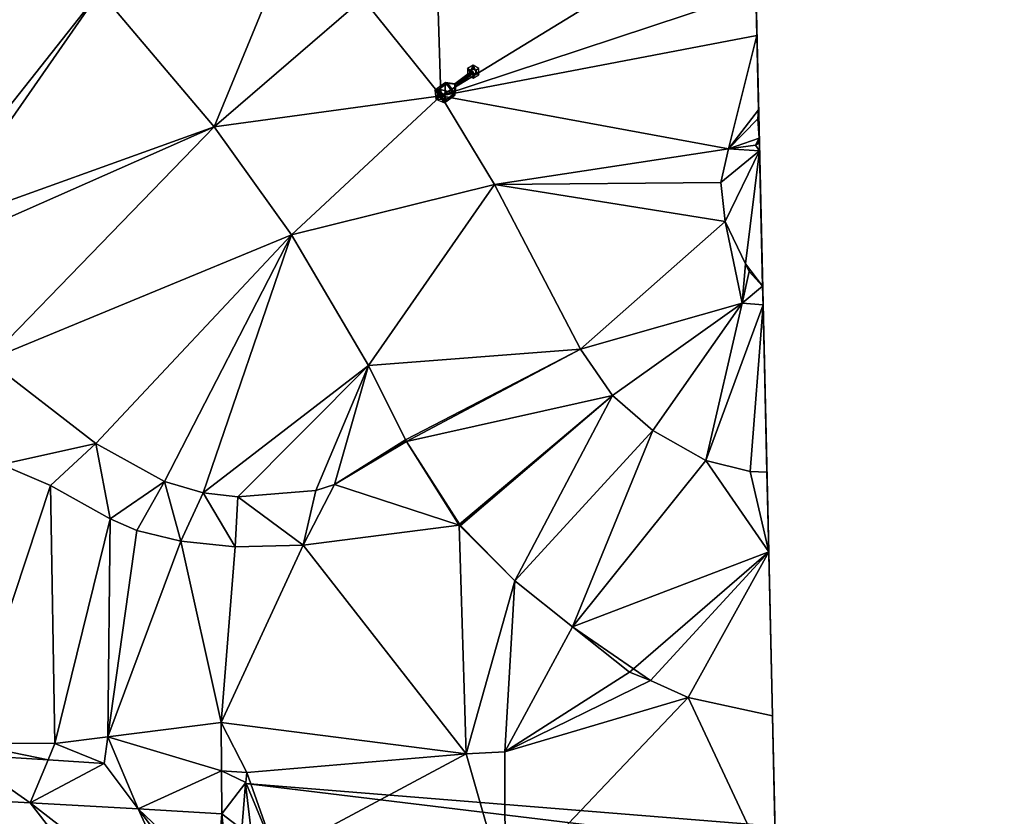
# Model space of a CAD drawing. Header units: inches. Extents: x 572839 to 573167, y 7035528 to 7035769.
# Tile 39 of 50: x 573071 to 573093, y 7035669 to 7035688. Entities that reach past the tile are written whole.
import ezdxf

# ---------------------------------------------------------------- set-up
doc = ezdxf.new("R2010")
doc.units = ezdxf.units.IN
doc.header["$MEASUREMENT"] = 0
for name, color, linetype in [('Bygning', 10, 'Continuous'), ('Objekter_Mast', 10, 'Continuous'), ('Terreng_ortofoto', 10, 'Continuous')]:
    doc.layers.add(name, color=color, linetype=linetype)

msp = doc.modelspace()

# ---------------------------------------------------------------- linework, layer by layer
at = {"layer": 'Bygning', "color": 74, "true_color": 0x55aa00}
for points in [[(573075.15, 7035659.601, 48.6), (573076, 7035670.13, 48.6), (573076, 7035670.13, 37.991), (573075.15, 7035659.601, 37.93)], [(573076, 7035670.13, 48.6), (573100.77, 7035668.13, 48.6), (573100.77, 7035668.13, 38), (573076, 7035670.13, 37.991)]]:
    msp.add_3dface(points, dxfattribs=at)
at = {"layer": 'Terreng_ortofoto'}
for points in [[(573087.335, 7035701.611, 38.578), (573087.721, 7035684.742, 38), (573086.654, 7035731.379, 41.066)], [(573087.335, 7035701.611, 38.578), (573087.596, 7035690.197, 38.334), (573087.721, 7035684.742, 38)], [(573080.245, 7035692.425, 38.615), (573078.67, 7035688.04, 38.6), (573080.45, 7035685.82, 38.48)], [(573080.245, 7035692.425, 38.615), (573080.45, 7035685.82, 38.48), (573087.596, 7035690.197, 38.334)], [(573087.596, 7035690.197, 38.334), (573080.45, 7035685.82, 38.48), (573087.641, 7035688.201, 38.258)], [(573087.596, 7035690.197, 38.334), (573087.641, 7035688.201, 38.258), (573087.664, 7035687.196, 38.22)], [(573087.596, 7035690.197, 38.334), (573087.664, 7035687.196, 38.22), (573087.721, 7035684.742, 38)], [(573072.67, 7035688.2, 38.82), (573075.28, 7035685.11, 38.57), (573077.19, 7035689.75, 38.69)], [(573077.19, 7035689.75, 38.69), (573075.28, 7035685.11, 38.57), (573078.67, 7035688.04, 38.6)], [(573067.93, 7035687.92, 38.945), (573068.63, 7035683.08, 38.85), (573072.67, 7035688.2, 38.82)], [(573068.94, 7035682.83, 38.85), (573072.67, 7035688.2, 38.82), (573068.63, 7035683.08, 38.85)], [(573068.94, 7035682.83, 38.85), (573075.28, 7035685.11, 38.57), (573072.67, 7035688.2, 38.82)], [(573078.67, 7035688.04, 38.6), (573075.28, 7035685.11, 38.57), (573080.45, 7035685.82, 38.48)], [(573087.641, 7035688.201, 38.258), (573080.45, 7035685.82, 38.48), (573087.664, 7035687.196, 38.22)], [(573087.664, 7035687.196, 38.22), (573080.45, 7035685.82, 38.48), (573087.02, 7035684.612, 38)], [(573087.664, 7035687.196, 38.22), (573087.02, 7035684.612, 38), (573087.703, 7035685.501, 38.156)], [(573087.664, 7035687.196, 38.22), (573087.703, 7035685.501, 38.156), (573087.721, 7035684.742, 38)], [(573077.05, 7035682.65, 38.48), (573080.45, 7035685.82, 38.48), (573075.28, 7035685.11, 38.57)], [(573077.05, 7035682.65, 38.48), (573081.68, 7035683.8, 38.35), (573080.45, 7035685.82, 38.48)], [(573080.45, 7035685.82, 38.48), (573081.68, 7035683.8, 38.35), (573087.02, 7035684.612, 38)], [(573087.02, 7035684.612, 38), (573087.686, 7035685.294, 38.151), (573087.703, 7035685.501, 38.156)], [(573087.707, 7035685.317, 38), (573087.703, 7035685.501, 38.156), (573087.686, 7035685.294, 38.151)], [(573087.707, 7035685.317, 38), (573087.686, 7035685.294, 38.151), (573087.718, 7035684.858, 38)], [(573087.707, 7035685.317, 38), (573087.718, 7035684.858, 38), (573087.703, 7035685.501, 38.156)], [(573087.718, 7035684.858, 38), (573087.721, 7035684.742, 38), (573087.703, 7035685.501, 38.156)], [(573069.17, 7035682.41, 38.85), (573075.28, 7035685.11, 38.57), (573068.94, 7035682.83, 38.85)], [(573070.12, 7035679.79, 38.84), (573075.28, 7035685.11, 38.57), (573069.17, 7035682.41, 38.85)], [(573070.12, 7035679.79, 38.84), (573077.05, 7035682.65, 38.48), (573075.28, 7035685.11, 38.57)], [(573087.718, 7035684.858, 38), (573087.686, 7035685.294, 38.151), (573087.02, 7035684.612, 38)], [(573087.718, 7035684.858, 38), (573087.02, 7035684.612, 38), (573087.635, 7035684.695, 38.135)], [(573087.718, 7035684.858, 38), (573087.635, 7035684.695, 38.135), (573087.719, 7035684.79, 38)], [(573087.718, 7035684.858, 38), (573087.719, 7035684.79, 38), (573087.721, 7035684.742, 38)], [(573087.635, 7035684.695, 38.135), (573087.02, 7035684.612, 38), (573087.725, 7035684.566, 38)], [(573087.635, 7035684.695, 38.135), (573087.721, 7035684.742, 38), (573087.719, 7035684.79, 38)], [(573087.635, 7035684.695, 38.135), (573087.725, 7035684.566, 38), (573087.721, 7035684.742, 38)], [(573087.934, 7035675.417, 38), (573088.02, 7035671.673, 37.829), (573087.721, 7035684.742, 38)], [(573087.934, 7035675.417, 38), (573087.721, 7035684.742, 38), (573087.725, 7035684.566, 38)], [(573088.02, 7035671.673, 37.829), (573089.298, 7035615.813, 37.929), (573087.721, 7035684.742, 38)], [(573081.68, 7035683.8, 38.35), (573086.84, 7035683.842, 38), (573087.02, 7035684.612, 38)], [(573086.84, 7035683.842, 38), (573087.725, 7035684.566, 38), (573087.02, 7035684.612, 38)], [(573086.84, 7035683.842, 38), (573086.94, 7035682.952, 38), (573087.725, 7035684.566, 38)], [(573086.94, 7035682.952, 38), (573087.406, 7035681.986, 38.064), (573087.725, 7035684.566, 38)], [(573087.725, 7035684.566, 38), (573087.406, 7035681.986, 38.064), (573087.795, 7035681.479, 38)], [(573087.934, 7035675.417, 38), (573087.725, 7035684.566, 38), (573087.805, 7035681.053, 38.022)], [(573087.725, 7035684.566, 38), (573087.795, 7035681.479, 38), (573087.805, 7035681.053, 38.022)], [(573077.05, 7035682.65, 38.48), (573078.8, 7035679.67, 38.26), (573081.68, 7035683.8, 38.35)], [(573078.8, 7035679.67, 38.26), (573083.64, 7035680.04, 38.1), (573081.68, 7035683.8, 38.35)], [(573081.68, 7035683.8, 38.35), (573086.94, 7035682.952, 38), (573086.84, 7035683.842, 38)], [(573081.68, 7035683.8, 38.35), (573083.64, 7035680.04, 38.1), (573086.94, 7035682.952, 38)], [(573086.94, 7035682.952, 38), (573083.64, 7035680.04, 38.1), (573087.33, 7035681.09, 38.04)], [(573086.94, 7035682.952, 38), (573087.33, 7035681.09, 38.04), (573087.406, 7035681.986, 38.064)], [(573072.58, 7035677.89, 38.63), (573077.05, 7035682.65, 38.48), (573070.12, 7035679.79, 38.84)], [(573072.58, 7035677.89, 38.63), (573074.15, 7035677.021, 38.63), (573077.05, 7035682.65, 38.48)], [(573074.15, 7035677.021, 38.63), (573075.03, 7035676.76, 38.57), (573077.05, 7035682.65, 38.48)], [(573075.03, 7035676.76, 38.57), (573078.8, 7035679.67, 38.26), (573077.05, 7035682.65, 38.48)], [(573087.49, 7035681.812, 38), (573087.406, 7035681.986, 38.064), (573087.33, 7035681.09, 38.04)], [(573087.49, 7035681.812, 38), (573087.795, 7035681.479, 38), (573087.406, 7035681.986, 38.064)], [(573087.49, 7035681.812, 38), (573087.33, 7035681.09, 38.04), (573087.795, 7035681.479, 38)], [(573087.795, 7035681.479, 38), (573087.33, 7035681.09, 38.04), (573087.805, 7035681.053, 38.022)], [(573084.37, 7035678.98, 38.07), (573087.33, 7035681.09, 38.04), (573083.64, 7035680.04, 38.1)], [(573085.29, 7035678.18, 38.01), (573087.33, 7035681.09, 38.04), (573084.37, 7035678.98, 38.07)], [(573085.29, 7035678.18, 38.01), (573086.5, 7035677.5, 37.94), (573087.33, 7035681.09, 38.04)], [(573086.5, 7035677.5, 37.94), (573087.805, 7035681.053, 38.022), (573087.33, 7035681.09, 38.04)], [(573086.5, 7035677.5, 37.94), (573087.51, 7035677.25, 37.91), (573087.805, 7035681.053, 38.022)], [(573087.51, 7035677.25, 37.91), (573087.892, 7035677.233, 37.91), (573087.805, 7035681.053, 38.022)], [(573087.892, 7035677.233, 37.91), (573087.934, 7035675.417, 38), (573087.805, 7035681.053, 38.022)], [(573079.651, 7035677.968, 38.16), (573083.64, 7035680.04, 38.1), (573078.8, 7035679.67, 38.26)], [(573079.651, 7035677.968, 38.16), (573079.671, 7035677.933, 38.16), (573083.64, 7035680.04, 38.1)], [(573079.671, 7035677.933, 38.16), (573084.37, 7035678.98, 38.07), (573083.64, 7035680.04, 38.1)], [(573072.58, 7035677.89, 38.63), (573070.12, 7035679.79, 38.84), (573070.43, 7035677.41, 38.76)], [(573075.03, 7035676.76, 38.57), (573075.82, 7035676.67, 38.57), (573078.8, 7035679.67, 38.26)], [(573075.82, 7035676.67, 38.57), (573077.6, 7035676.811, 38.32), (573078.8, 7035679.67, 38.26)], [(573077.6, 7035676.811, 38.32), (573078.03, 7035676.95, 38.32), (573078.8, 7035679.67, 38.26)], [(573079.651, 7035677.968, 38.16), (573078.8, 7035679.67, 38.26), (573078.03, 7035676.95, 38.32)], [(573079.671, 7035677.933, 38.16), (573080.879, 7035676.047, 38.1), (573084.37, 7035678.98, 38.07)], [(573080.879, 7035676.047, 38.1), (573080.904, 7035676.016, 38.1), (573084.37, 7035678.98, 38.07)], [(573080.904, 7035676.016, 38.1), (573082.14, 7035674.75, 38.07), (573084.37, 7035678.98, 38.07)], [(573085.29, 7035678.18, 38.01), (573084.37, 7035678.98, 38.07), (573082.14, 7035674.75, 38.07)], [(573085.29, 7035678.18, 38.01), (573082.14, 7035674.75, 38.07), (573083.46, 7035673.7, 38.01)], [(573085.29, 7035678.18, 38.01), (573083.46, 7035673.7, 38.01), (573086.5, 7035677.5, 37.94)], [(573079.651, 7035677.968, 38.16), (573078.03, 7035676.95, 38.32), (573079.643, 7035677.94, 38.16)], [(573079.671, 7035677.933, 38.16), (573079.643, 7035677.94, 38.16), (573078.03, 7035676.95, 38.32)], [(573079.671, 7035677.933, 38.16), (573078.03, 7035676.95, 38.32), (573080.87, 7035676.027, 38.1)], [(573079.651, 7035677.968, 38.16), (573079.643, 7035677.94, 38.16), (573079.671, 7035677.933, 38.16)], [(573079.671, 7035677.933, 38.16), (573080.87, 7035676.027, 38.1), (573080.879, 7035676.047, 38.1)], [(573072.58, 7035677.89, 38.63), (573070.43, 7035677.41, 38.76), (573071.55, 7035676.93, 38.69)], [(573072.58, 7035677.89, 38.63), (573071.55, 7035676.93, 38.69), (573072.91, 7035676.17, 38.57)], [(573072.58, 7035677.89, 38.63), (573072.91, 7035676.17, 38.57), (573074.15, 7035677.021, 38.63)], [(573086.5, 7035677.5, 37.94), (573083.46, 7035673.7, 38.01), (573087.934, 7035675.417, 38)], [(573086.5, 7035677.5, 37.94), (573087.934, 7035675.417, 38), (573087.51, 7035677.25, 37.91)], [(573070.43, 7035677.41, 38.76), (573069.6, 7035671.06, 38), (573071.55, 7035676.93, 38.69)], [(573087.51, 7035677.25, 37.91), (573087.934, 7035675.417, 38), (573087.892, 7035677.233, 37.91)], [(573074.15, 7035677.021, 38.63), (573072.91, 7035676.17, 38.57), (573073.52, 7035675.9, 38.54)], [(573074.15, 7035677.021, 38.63), (573073.52, 7035675.9, 38.54), (573074.52, 7035675.66, 38.51)], [(573074.15, 7035677.021, 38.63), (573074.52, 7035675.66, 38.51), (573075.03, 7035676.76, 38.57)], [(573071.55, 7035676.93, 38.69), (573069.6, 7035671.06, 38), (573071.65, 7035671.042, 38)], [(573071.55, 7035676.93, 38.69), (573071.65, 7035671.042, 38), (573072.91, 7035676.17, 38.57)], [(573075.82, 7035676.67, 38.57), (573077.31, 7035675.57, 38.41), (573077.6, 7035676.811, 38.32)], [(573077.6, 7035676.811, 38.32), (573077.31, 7035675.57, 38.41), (573078.03, 7035676.95, 38.32)], [(573078.03, 7035676.95, 38.32), (573077.31, 7035675.57, 38.41), (573080.87, 7035676.027, 38.1)], [(573075.03, 7035676.76, 38.57), (573074.52, 7035675.66, 38.51), (573075.76, 7035675.53, 38.44)], [(573075.03, 7035676.76, 38.57), (573075.76, 7035675.53, 38.44), (573075.82, 7035676.67, 38.57)], [(573075.82, 7035676.67, 38.57), (573075.76, 7035675.53, 38.44), (573077.31, 7035675.57, 38.41)], [(573071.65, 7035671.042, 38), (573072.856, 7035671.195, 38), (573072.91, 7035676.17, 38.57)], [(573072.91, 7035676.17, 38.57), (573072.856, 7035671.195, 38), (573073.52, 7035675.9, 38.54)], [(573072.856, 7035671.195, 38), (573074.52, 7035675.66, 38.51), (573073.52, 7035675.9, 38.54)], [(573080.87, 7035676.027, 38.1), (573077.31, 7035675.57, 38.41), (573081.03, 7035670.802, 38)], [(573080.879, 7035676.047, 38.1), (573080.87, 7035676.027, 38.1), (573080.904, 7035676.016, 38.1)], [(573080.904, 7035676.016, 38.1), (573080.87, 7035676.027, 38.1), (573082.14, 7035674.75, 38.07)], [(573080.87, 7035676.027, 38.1), (573081.03, 7035670.802, 38), (573082.14, 7035674.75, 38.07)], [(573072.856, 7035671.195, 38), (573075.44, 7035671.522, 38), (573074.52, 7035675.66, 38.51)], [(573075.44, 7035671.522, 38), (573075.76, 7035675.53, 38.44), (573074.52, 7035675.66, 38.51)], [(573077.31, 7035675.57, 38.41), (573075.76, 7035675.53, 38.44), (573075.44, 7035671.522, 38)], [(573077.31, 7035675.57, 38.41), (573075.44, 7035671.522, 38), (573081.03, 7035670.802, 38)], [(573087.934, 7035675.417, 38), (573083.46, 7035673.7, 38.01), (573084.848, 7035672.748, 37.909)], [(573085.24, 7035672.48, 37.88), (573087.934, 7035675.417, 38), (573084.848, 7035672.748, 37.909)], [(573085.24, 7035672.48, 37.88), (573086.1, 7035672.09, 37.88), (573087.934, 7035675.417, 38)], [(573087.934, 7035675.417, 38), (573086.1, 7035672.09, 37.88), (573088.02, 7035671.673, 37.829)], [(573082.14, 7035674.75, 38.07), (573081.03, 7035670.802, 38), (573081.91, 7035670.852, 38)], [(573082.14, 7035674.75, 38.07), (573081.91, 7035670.852, 38), (573083.46, 7035673.7, 38.01)], [(573084.76, 7035672.672, 38), (573083.46, 7035673.7, 38.01), (573081.91, 7035670.852, 38)], [(573084.76, 7035672.672, 38), (573084.848, 7035672.748, 37.909), (573083.46, 7035673.7, 38.01)], [(573085.24, 7035672.48, 37.88), (573084.848, 7035672.748, 37.909), (573084.76, 7035672.672, 38)], [(573085.24, 7035672.48, 37.88), (573084.76, 7035672.672, 38), (573081.91, 7035670.852, 38)], [(573085.24, 7035672.48, 37.88), (573081.91, 7035670.852, 38), (573086.1, 7035672.09, 37.88)], [(573081.92, 7035667.692, 38), (573086.1, 7035672.09, 37.88), (573081.91, 7035670.852, 38)], [(573081.92, 7035667.692, 38), (573088.108, 7035667.798, 38), (573086.1, 7035672.09, 37.88)], [(573088.108, 7035667.798, 38), (573088.02, 7035671.673, 37.829), (573086.1, 7035672.09, 37.88)], [(573088.371, 7035656.329, 38), (573089.298, 7035615.813, 37.929), (573088.02, 7035671.673, 37.829)], [(573088.371, 7035656.329, 38), (573088.02, 7035671.673, 37.829), (573088.196, 7035663.975, 38)], [(573088.108, 7035667.798, 38), (573088.196, 7035663.975, 38), (573088.02, 7035671.673, 37.829)], [(573072.856, 7035671.195, 38), (573075.451, 7035670.416, 37.99), (573075.44, 7035671.522, 38)], [(573076.03, 7035670.38, 37.99), (573081.03, 7035670.802, 38), (573075.44, 7035671.522, 38)], [(573076.03, 7035670.38, 37.99), (573075.44, 7035671.522, 38), (573075.451, 7035670.416, 37.99)], [(573071.65, 7035671.042, 38), (573072.77, 7035670.585, 37.99), (573072.856, 7035671.195, 38)], [(573073.55, 7035669.547, 38.002), (573072.856, 7035671.195, 38), (573072.77, 7035670.585, 37.99)], [(573073.55, 7035669.547, 38.002), (573075.451, 7035670.416, 37.99), (573072.856, 7035671.195, 38)], [(573069.51, 7035670.79, 37.99), (573071.493, 7035670.665, 37.99), (573069.6, 7035671.06, 38)], [(573071.65, 7035671.042, 38), (573069.6, 7035671.06, 38), (573071.493, 7035670.665, 37.99)], [(573071.65, 7035671.042, 38), (573071.493, 7035670.665, 37.99), (573072.77, 7035670.585, 37.99)], [(573066.71, 7035669.93, 37.83), (573071.085, 7035669.685, 37.94), (573069.51, 7035670.79, 37.99)], [(573071.085, 7035669.685, 37.94), (573071.493, 7035670.665, 37.99), (573069.51, 7035670.79, 37.99)], [(573076.03, 7035670.38, 37.99), (573076.7, 7035668.482, 38), (573081.03, 7035670.802, 38)], [(573076.7, 7035668.482, 38), (573081.92, 7035667.692, 38), (573081.03, 7035670.802, 38)], [(573081.92, 7035667.692, 38), (573081.91, 7035670.852, 38), (573081.03, 7035670.802, 38)], [(573071.085, 7035669.685, 37.94), (573072.77, 7035670.585, 37.99), (573071.493, 7035670.665, 37.99)], [(573071.085, 7035669.685, 37.94), (573073.55, 7035669.547, 38.002), (573072.77, 7035670.585, 37.99)], [(573075.46, 7035669.44, 38.05), (573075.451, 7035670.416, 37.99), (573073.55, 7035669.547, 38.002)], [(573075.46, 7035669.44, 38.05), (573076.002, 7035670.15, 37.99), (573075.451, 7035670.416, 37.99)], [(573076.03, 7035670.38, 37.99), (573075.451, 7035670.416, 37.99), (573076.002, 7035670.15, 37.99)], [(573076.03, 7035670.38, 37.99), (573076.002, 7035670.15, 37.99), (573076.7, 7035668.482, 38)], [(573075.46, 7035669.44, 38.05), (573076.7, 7035668.482, 38), (573076.002, 7035670.15, 37.99)], [(573060.643, 7035655.603, 37.56), (573073.932, 7035660.022, 38), (573066.71, 7035669.93, 37.83)], [(573066.71, 7035669.93, 37.83), (573074.581, 7035665.166, 38), (573071.085, 7035669.685, 37.94)], [(573073.932, 7035660.022, 38), (573074.581, 7035665.166, 38), (573066.71, 7035669.93, 37.83)], [(573071.085, 7035669.685, 37.94), (573074.581, 7035665.166, 38), (573074.79, 7035666.823, 38)], [(573071.085, 7035669.685, 37.94), (573074.79, 7035666.823, 38), (573073.55, 7035669.547, 38.002)], [(573075.46, 7035669.44, 38.05), (573073.55, 7035669.547, 38.002), (573075.332, 7035667.849, 38.031)], [(573075.05, 7035667.552, 38), (573075.332, 7035667.849, 38.031), (573073.55, 7035669.547, 38.002)], [(573075.05, 7035667.552, 38), (573073.55, 7035669.547, 38.002), (573074.79, 7035666.823, 38)], [(573075.46, 7035669.44, 38.05), (573075.332, 7035667.849, 38.031), (573075.59, 7035668.122, 38)], [(573075.46, 7035669.44, 38.05), (573075.59, 7035668.122, 38), (573076.7, 7035668.482, 38)]]:
    msp.add_3dface(points, dxfattribs=at)

# ---------------------------------------------------------------- meshes
at = {"layer": 'Bygning', "color": 74, "true_color": 0x55aa00}
mesh = msp.add_polyface(dxfattribs=at)
corners = [(573099.41, 7035650.99, 48.6), (573099.48, 7035651.86, 48.6), (573081.37, 7035652.45, 48.6), (573080.57, 7035652.58, 48.6), (573081.2, 7035652.46, 48.6), (573080.88, 7035652.5, 48.6), (573111.93, 7035651.34, 48.6), (573107.13, 7035651.24, 48.6), (573111.89, 7035650.86, 48.6), (573080.27, 7035652.68, 48.6), (573079.98, 7035652.82, 48.6), (573112.511, 7035658.53, 48.6), (573104.54, 7035651.45, 48.6), (573100.69, 7035667.14, 48.6), (573079.45, 7035653.17, 48.6), (573079.7, 7035652.98, 48.6), (573113.09, 7035665.66, 48.6), (573108.25, 7035666.53, 48.6), (573112.56, 7035659.12, 48.6), (573113.13, 7035666.13, 48.6), (573105.82, 7035666.72, 48.6), (573076, 7035670.13, 48.6), (573100.77, 7035668.13, 48.6), (573075.15, 7035659.601, 48.6), (573077.7, 7035655.69, 48.6), (573079.21, 7035653.39, 48.6), (573075.17, 7035659.23, 48.6), (573075.31, 7035658.5, 48.6), (573078.81, 7035653.88, 48.6), (573079, 7035653.62, 48.6), (573075.22, 7035658.86, 48.6), (573076.42, 7035656.58, 48.6), (573075.57, 7035657.8, 48.6), (573076.17, 7035656.851, 48.6), (573075.94, 7035657.15, 48.6), (573075.42, 7035658.14, 48.6), (573075.74, 7035657.46, 48.6), (573076.7, 7035656.32, 48.6), (573077, 7035656.09, 48.6), (573078.51, 7035654.45, 48.6), (573078.64, 7035654.16, 48.6), (573077.31, 7035655.89, 48.6), (573077.64, 7035655.72, 48.6)]
mesh.append_faces([[corners[k] for k in face] for face in [(3, 39, 25), (2, 13, 24), (38, 42, 31), (32, 42, 27), (31, 42, 32), (39, 28, 25), (42, 23, 27), (21, 24, 13), (20, 12, 11), (3, 25, 10), (39, 3, 2), (1, 13, 2), (24, 23, 42), (39, 2, 24), (38, 41, 42), (39, 40, 28), (37, 38, 31), (34, 32, 36), (32, 27, 35), (33, 32, 34), (31, 32, 33), (27, 26, 30), (25, 28, 29), (23, 26, 27), (13, 12, 20), (10, 25, 14), (21, 23, 24), (18, 17, 20), (21, 13, 22), (18, 20, 11), (6, 11, 7), (19, 17, 16), (16, 17, 18), (10, 14, 15), (12, 13, 1), (11, 12, 7), (9, 3, 10), (6, 7, 8), (4, 3, 5), (2, 3, 4), (0, 1, 2)]])
mesh = msp.add_polyface(dxfattribs=at)
corners = [(573099.41, 7035650.99, 48.6), (573099.48, 7035651.86, 48.6), (573081.37, 7035652.45, 48.6), (573080.57, 7035652.58, 48.6), (573081.2, 7035652.46, 48.6), (573080.88, 7035652.5, 48.6), (573111.93, 7035651.34, 48.6), (573107.13, 7035651.24, 48.6), (573111.89, 7035650.86, 48.6), (573080.27, 7035652.68, 48.6), (573079.98, 7035652.82, 48.6), (573112.511, 7035658.53, 48.6), (573104.54, 7035651.45, 48.6), (573100.69, 7035667.14, 48.6), (573079.45, 7035653.17, 48.6), (573079.7, 7035652.98, 48.6), (573113.09, 7035665.66, 48.6), (573108.25, 7035666.53, 48.6), (573112.56, 7035659.12, 48.6), (573113.13, 7035666.13, 48.6), (573105.82, 7035666.72, 48.6), (573076, 7035670.13, 48.6), (573100.77, 7035668.13, 48.6), (573075.15, 7035659.601, 48.6), (573077.7, 7035655.69, 48.6), (573079.21, 7035653.39, 48.6), (573075.17, 7035659.23, 48.6), (573075.31, 7035658.5, 48.6), (573078.81, 7035653.88, 48.6), (573079, 7035653.62, 48.6), (573075.22, 7035658.86, 48.6), (573076.42, 7035656.58, 48.6), (573075.57, 7035657.8, 48.6), (573076.17, 7035656.851, 48.6), (573075.94, 7035657.15, 48.6), (573075.42, 7035658.14, 48.6), (573075.74, 7035657.46, 48.6), (573076.7, 7035656.32, 48.6), (573077, 7035656.09, 48.6), (573078.51, 7035654.45, 48.6), (573078.64, 7035654.16, 48.6), (573077.31, 7035655.89, 48.6), (573077.64, 7035655.72, 48.6)]
mesh.append_faces([[corners[k] for k in face] for face in [(3, 39, 25), (2, 13, 24), (38, 42, 31), (32, 42, 27), (31, 42, 32), (39, 28, 25), (42, 23, 27), (21, 24, 13), (20, 12, 11), (3, 25, 10), (39, 3, 2), (1, 13, 2), (24, 23, 42), (39, 2, 24), (38, 41, 42), (39, 40, 28), (37, 38, 31), (34, 32, 36), (32, 27, 35), (33, 32, 34), (31, 32, 33), (27, 26, 30), (25, 28, 29), (23, 26, 27), (13, 12, 20), (10, 25, 14), (21, 23, 24), (18, 17, 20), (21, 13, 22), (18, 20, 11), (6, 11, 7), (19, 17, 16), (16, 17, 18), (10, 14, 15), (12, 13, 1), (11, 12, 7), (9, 3, 10), (6, 7, 8), (4, 3, 5), (2, 3, 4), (0, 1, 2)]])
at = {"layer": 'Objekter_Mast', "color": 24, "true_color": 0xaa170d}
mesh = msp.add_polyface(dxfattribs=at)
corners = [(573081.091, 7035686.327, 44.63), (573081.172, 7035686.394, 44.51), (573080.771, 7035686.096, 44.63), (573080.77, 7035686.088, 44.75), (573081.19, 7035686.37, 44.51), (573081.106, 7035686.307, 44.63), (573080.561, 7035686.127, 44.684), (573080.602, 7035686.113, 44.804), (573081.242, 7035686.34, 44.93), (573081.191, 7035686.22, 38.467), (573081.32, 7035686.296, 38.467), (573081.19, 7035686.31, 44.93), (573081.061, 7035686.294, 38.467), (573081.138, 7035686.34, 44.93), (573081.06, 7035686.444, 38.467), (573081.138, 7035686.4, 44.93), (573081.242, 7035686.4, 44.93), (573081.32, 7035686.445, 38.467), (573081.19, 7035686.52, 38.467), (573081.19, 7035686.43, 44.93), (573080.799, 7035686.049, 44.75), (573081.12, 7035686.288, 44.63), (573080.774, 7035685.882, 44.804), (573080.41, 7035685.97, 44.879), (573080.582, 7035685.738, 44.879), (573080.428, 7035685.804, 44.93), (573080.343, 7035685.741, 44.81), (573080.535, 7035685.659, 44.759), (573080.776, 7035685.838, 44.684), (573080.807, 7035686.048, 44.63), (573080.32, 7035685.948, 44.759), (573081.208, 7035686.346, 44.51)]
mesh.append_faces([[corners[k] for k in face] for face in [(16, 8, 10), (16, 10, 17), (22, 24, 28), (24, 27, 28), (25, 23, 26), (23, 30, 26), (25, 23, 26), (23, 30, 26), (16, 8, 10), (16, 10, 17), (5, 21, 4), (21, 31, 4), (20, 22, 28), (20, 28, 29), (19, 16, 18), (16, 17, 18), (8, 11, 9), (8, 9, 10), (19, 16, 18), (16, 17, 18), (13, 15, 14), (13, 14, 12), (3, 20, 5), (24, 23, 25), (3, 7, 22), (7, 23, 22), (22, 23, 24), (3, 22, 20), (5, 0, 3), (20, 21, 5), (20, 22, 28), (20, 28, 29), (15, 19, 18), (15, 18, 14), (23, 7, 6), (23, 6, 30), (5, 21, 4), (21, 31, 4), (21, 20, 29), (21, 29, 31), (22, 24, 28), (24, 27, 28), (24, 25, 26), (24, 26, 27), (0, 5, 4), (0, 4, 1), (3, 0, 2), (0, 1, 2), (3, 0, 2), (0, 1, 2), (24, 25, 26), (24, 26, 27), (22, 24, 28), (24, 27, 28), (16, 8, 10), (16, 10, 17), (5, 21, 4), (21, 31, 4), (21, 20, 29), (21, 29, 31), (3, 20, 5), (24, 23, 25), (3, 7, 22), (7, 23, 22), (22, 23, 24), (3, 22, 20), (5, 0, 3), (20, 21, 5), (15, 19, 18), (15, 18, 14), (2, 29, 4), (27, 30, 26), (6, 27, 28), (2, 28, 29), (2, 6, 28), (6, 30, 27), (4, 1, 2), (29, 31, 4), (21, 20, 29), (21, 29, 31), (2, 29, 4), (27, 30, 26), (6, 27, 28), (2, 28, 29), (2, 6, 28), (6, 30, 27), (4, 1, 2), (29, 31, 4), (15, 19, 18), (15, 18, 14), (25, 23, 26), (23, 30, 26), (11, 13, 12), (11, 12, 9), (8, 11, 9), (8, 9, 10), (2, 29, 4), (27, 30, 26), (6, 27, 28), (2, 28, 29), (2, 6, 28), (6, 30, 27), (4, 1, 2), (29, 31, 4), (0, 5, 4), (0, 4, 1), (23, 7, 6), (23, 6, 30), (23, 7, 6), (23, 6, 30), (7, 3, 6), (3, 2, 6), (7, 3, 6), (3, 2, 6), (20, 22, 28), (20, 28, 29), (24, 25, 26), (24, 26, 27), (13, 15, 14), (13, 14, 12), (11, 13, 12), (11, 12, 9), (3, 20, 5), (24, 23, 25), (3, 7, 22), (7, 23, 22), (22, 23, 24), (3, 22, 20), (5, 0, 3), (20, 21, 5), (19, 16, 18), (16, 17, 18), (13, 15, 14), (13, 14, 12), (11, 13, 12), (11, 12, 9), (8, 11, 9), (8, 9, 10), (7, 3, 6), (3, 2, 6), (0, 5, 4), (0, 4, 1), (3, 0, 2), (0, 1, 2)]], dxfattribs={"color": 34})
mesh = msp.add_polyface(dxfattribs=at)
corners = [(573081.091, 7035686.327, 44.63), (573081.172, 7035686.394, 44.51), (573080.771, 7035686.096, 44.63), (573080.77, 7035686.088, 44.75), (573081.19, 7035686.37, 44.51), (573081.106, 7035686.307, 44.63), (573080.561, 7035686.127, 44.684), (573080.602, 7035686.113, 44.804), (573081.242, 7035686.34, 44.93), (573081.191, 7035686.22, 38.467), (573081.32, 7035686.296, 38.467), (573081.19, 7035686.31, 44.93), (573081.061, 7035686.294, 38.467), (573081.138, 7035686.34, 44.93), (573081.06, 7035686.444, 38.467), (573081.138, 7035686.4, 44.93), (573081.242, 7035686.4, 44.93), (573081.32, 7035686.445, 38.467), (573081.19, 7035686.52, 38.467), (573081.19, 7035686.43, 44.93), (573080.799, 7035686.049, 44.75), (573081.12, 7035686.288, 44.63), (573080.774, 7035685.882, 44.804), (573080.41, 7035685.97, 44.879), (573080.582, 7035685.738, 44.879), (573080.428, 7035685.804, 44.93), (573080.343, 7035685.741, 44.81), (573080.535, 7035685.659, 44.759), (573080.776, 7035685.838, 44.684), (573080.807, 7035686.048, 44.63), (573080.32, 7035685.948, 44.759), (573081.208, 7035686.346, 44.51)]
mesh.append_faces([[corners[k] for k in face] for face in [(16, 8, 10), (16, 10, 17), (22, 24, 28), (24, 27, 28), (25, 23, 26), (23, 30, 26), (25, 23, 26), (23, 30, 26), (16, 8, 10), (16, 10, 17), (5, 21, 4), (21, 31, 4), (20, 22, 28), (20, 28, 29), (19, 16, 18), (16, 17, 18), (8, 11, 9), (8, 9, 10), (19, 16, 18), (16, 17, 18), (13, 15, 14), (13, 14, 12), (3, 20, 5), (24, 23, 25), (3, 7, 22), (7, 23, 22), (22, 23, 24), (3, 22, 20), (5, 0, 3), (20, 21, 5), (20, 22, 28), (20, 28, 29), (15, 19, 18), (15, 18, 14), (23, 7, 6), (23, 6, 30), (5, 21, 4), (21, 31, 4), (21, 20, 29), (21, 29, 31), (22, 24, 28), (24, 27, 28), (24, 25, 26), (24, 26, 27), (0, 5, 4), (0, 4, 1), (3, 0, 2), (0, 1, 2), (3, 0, 2), (0, 1, 2), (24, 25, 26), (24, 26, 27), (22, 24, 28), (24, 27, 28), (16, 8, 10), (16, 10, 17), (5, 21, 4), (21, 31, 4), (21, 20, 29), (21, 29, 31), (3, 20, 5), (24, 23, 25), (3, 7, 22), (7, 23, 22), (22, 23, 24), (3, 22, 20), (5, 0, 3), (20, 21, 5), (15, 19, 18), (15, 18, 14), (2, 29, 4), (27, 30, 26), (6, 27, 28), (2, 28, 29), (2, 6, 28), (6, 30, 27), (4, 1, 2), (29, 31, 4), (21, 20, 29), (21, 29, 31), (2, 29, 4), (27, 30, 26), (6, 27, 28), (2, 28, 29), (2, 6, 28), (6, 30, 27), (4, 1, 2), (29, 31, 4), (15, 19, 18), (15, 18, 14), (25, 23, 26), (23, 30, 26), (11, 13, 12), (11, 12, 9), (8, 11, 9), (8, 9, 10), (2, 29, 4), (27, 30, 26), (6, 27, 28), (2, 28, 29), (2, 6, 28), (6, 30, 27), (4, 1, 2), (29, 31, 4), (0, 5, 4), (0, 4, 1), (23, 7, 6), (23, 6, 30), (23, 7, 6), (23, 6, 30), (7, 3, 6), (3, 2, 6), (7, 3, 6), (3, 2, 6), (20, 22, 28), (20, 28, 29), (24, 25, 26), (24, 26, 27), (13, 15, 14), (13, 14, 12), (11, 13, 12), (11, 12, 9), (3, 20, 5), (24, 23, 25), (3, 7, 22), (7, 23, 22), (22, 23, 24), (3, 22, 20), (5, 0, 3), (20, 21, 5), (19, 16, 18), (16, 17, 18), (13, 15, 14), (13, 14, 12), (11, 13, 12), (11, 12, 9), (8, 11, 9), (8, 9, 10), (7, 3, 6), (3, 2, 6), (0, 5, 4), (0, 4, 1), (3, 0, 2), (0, 1, 2)]])

doc.saveas('drawing.dxf')
